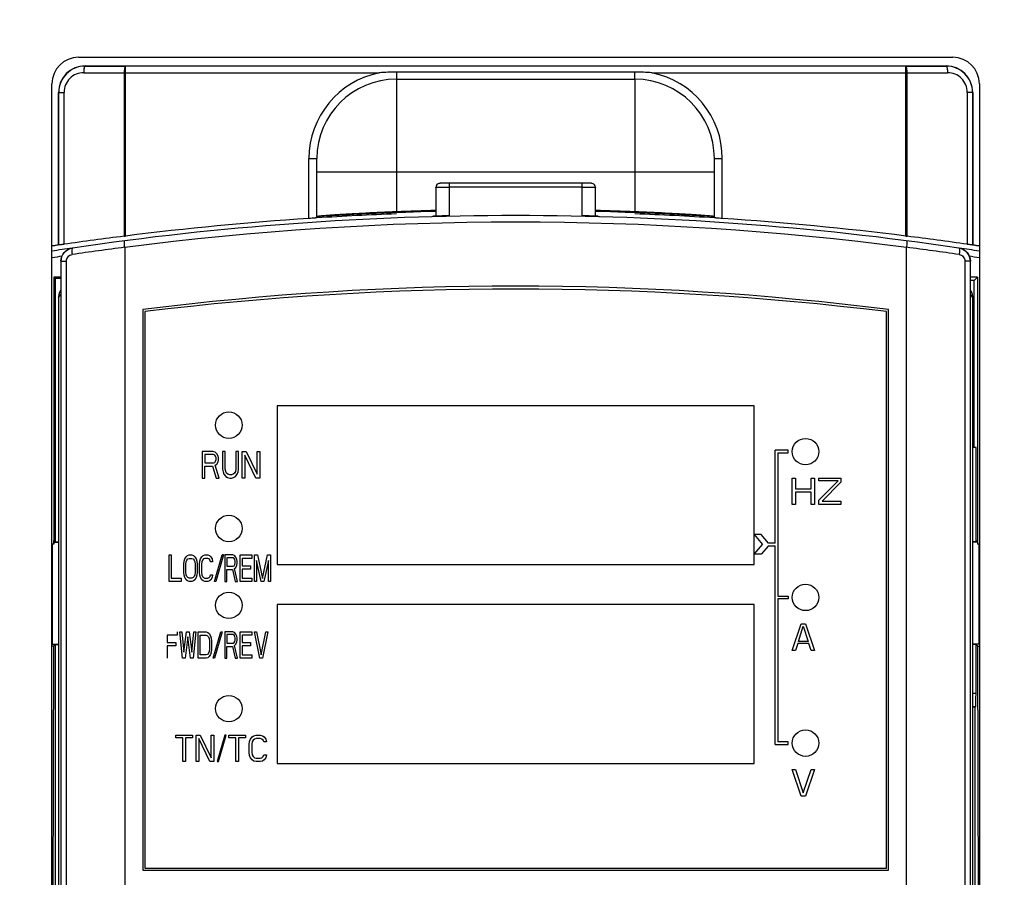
# Model space of a CAD drawing. Header units: millimetres. Extents: x 1117 to 38156, y -1945 to 7303.
# Tile 111 of 256: x 4222 to 4296, y 752 to 816. Entities that reach past the tile are written whole.
import ezdxf

# ---------------------------------------------------------------- set-up
doc = ezdxf.new("R2010")
doc.units = ezdxf.units.MM
doc.styles.get("Standard").update_dxf_attribs({"font": 'arial.ttf'})
doc.dimstyles.new('DIMSTYLE_1', dxfattribs={"dimtxt": 4.2, "dimasz": 3.6, "dimexe": 2.5, "dimexo": 0, "dimgap": 1.05, "dimtad": 1, "dimdsep": 46, "dimtxsty": 'Standard', "dimblk": '_FILLED', "dimblk1": '_FILLED', "dimblk2": '_FILLED', "dimcen": 0.09, "dimazin": 2, "dimtp": 0.01, "dimtm": 0.01, "dimtfac": 1, "dimtofl": 0, "dimtmove": 0, "dimatfit": 3, "dimldrblk": '_FILLED', "dimfxl": 0, "dimtolj": 1, "dimarcsym": 0})

# ---------------------------------------------------------------- blocks, each defined once
blk = doc.blocks.new('_FILLED')
at = {"color": 0, "linetype": 'ByBlock'}
blk.add_solid([(0, 0), (-1, 0.167), (-1, -0.167)], dxfattribs=at)
blk = doc.blocks.new('*D68')
at = {"color": 0, "linetype": 'Continuous', "lineweight": -2}
for p, q in [((4135.735, 841.315), (4012.102, 841.315)), ((4014.602, 515.188), (4014.602, 837.715)), ((4237.835, 511.588), (4012.102, 511.588))]:
    blk.add_line(p, q, dxfattribs=at)
at = {"layer": 'Defpoints', "color": 0, "linetype": 'Continuous'}
for p in [(4014.602, 841.315), (4135.735, 841.315), (4237.835, 511.588)]:
    blk.add_point(p, dxfattribs=at)
at = {"color": 0, "linetype": 'Continuous', "lineweight": -2, "xscale": 3.6, "yscale": 3.6, "zscale": 3.6}
for p, rotation in [((4014.602, 841.315), 90), ((4014.602, 511.588), 270)]:
    blk.add_blockref('_FILLED', p, dxfattribs=dict(at, rotation=rotation))
at = {"color": 0, "linetype": 'Continuous', "insert": (4000.219, 678.58), "char_height": 10, "width": 74.025, "attachment_point": 2, "rotation": 90, "line_spacing_factor": 0.9}
blk.add_mtext('\\A1;329.73', dxfattribs=at)
blk = doc.blocks.new('*D69')
at = {"color": 0, "linetype": 'Continuous', "lineweight": -2}
for p, q in [((4284.335, 834.315), (4370.535, 834.315)), ((4368.035, 524.415), (4368.035, 830.715)), ((4284.335, 520.815), (4370.535, 520.815))]:
    blk.add_line(p, q, dxfattribs=at)
at = {"layer": 'Defpoints', "color": 0, "linetype": 'Continuous'}
for p in [(4284.335, 834.315), (4368.035, 834.315), (4284.335, 520.815)]:
    blk.add_point(p, dxfattribs=at)
at = {"color": 0, "linetype": 'Continuous', "lineweight": -2, "xscale": 3.6, "yscale": 3.6, "zscale": 3.6}
for p, rotation in [((4368.035, 834.315), 90), ((4368.035, 520.815), 270)]:
    blk.add_blockref('_FILLED', p, dxfattribs=dict(at, rotation=rotation))
at = {"color": 0, "linetype": 'Continuous', "insert": (4353.652, 684.818), "char_height": 10, "width": 61.6875, "attachment_point": 2, "rotation": 90, "line_spacing_factor": 0.9}
blk.add_mtext('\\A1;313.5', dxfattribs=at)

msp = doc.modelspace()

# ---------------------------------------------------------------- linework, layer by layer
at = {"linetype": 'Continuous'}
for p, q in [((4226.335, 813.415), (4292.335, 813.415)), ((4226.835, 812.765), (4291.835, 812.765)), ((4226.835, 812.765), (4226.835, 812.749)), ((4226.835, 812.749), (4229.885, 812.739)), ((4288.786, 812.739), (4229.885, 812.739)), ((4229.885, 799.919), (4229.885, 812.739)), ((4268.335, 812.299), (4250.336, 812.299)), ((4288.786, 812.739), (4291.835, 812.749)), ((4288.786, 799.919), (4288.786, 812.739)), ((4291.835, 812.765), (4291.835, 812.749)), ((4226.737, 812.249), (4229.787, 812.239)), ((4229.787, 812.239), (4249.046, 812.239)), ((4229.787, 812.239), (4229.787, 799.907)), ((4250.335, 811.765), (4268.335, 811.765)), ((4250.335, 811.765), (4250.335, 801.75)), ((4268.335, 811.765), (4268.335, 801.75)), ((4269.624, 812.239), (4288.884, 812.239)), ((4288.884, 812.239), (4291.933, 812.249)), ((4288.884, 799.907), (4288.884, 812.239)), ((4224.335, 643.915), (4224.335, 811.415)), ((4294.335, 811.415), (4294.335, 643.915)), ((4224.835, 799.246), (4224.835, 810.765)), ((4224.835, 810.765), (4225.248, 810.765)), ((4224.846, 799.242), (4224.846, 810.765)), ((4225.248, 799.297), (4225.248, 810.765)), ((4293.835, 810.765), (4293.423, 810.765)), ((4293.423, 810.765), (4293.423, 799.297)), ((4293.825, 810.765), (4293.825, 799.242)), ((4293.835, 810.765), (4293.835, 799.246)), ((4243.735, 805.765), (4244.335, 805.765)), ((4243.735, 801.249), (4243.735, 805.765)), ((4244.335, 801.293), (4244.335, 805.765)), ((4274.335, 805.765), (4274.935, 805.765)), ((4274.335, 801.293), (4274.335, 805.765)), ((4274.935, 801.249), (4274.935, 805.765)), ((4244.335, 804.765), (4274.335, 804.765)), ((4253.311, 803.596), (4253.311, 801.424)), ((4253.897, 803.906), (4253.767, 803.904)), ((4254.06, 803.907), (4253.897, 803.906)), ((4254.252, 803.908), (4254.06, 803.907)), ((4264.44, 803.908), (4254.252, 803.908)), ((4254.311, 803.908), (4254.311, 801.45)), ((4264.36, 803.608), (4254.311, 803.608)), ((4264.36, 801.45), (4264.36, 803.908)), ((4264.636, 803.907), (4264.44, 803.908)), ((4265.36, 801.424), (4265.36, 803.596)), ((4229.787, 799.907), (4229.885, 799.919)), ((4288.786, 799.919), (4288.884, 799.907)), ((4224.835, 799.246), (4224.846, 799.242)), ((4229.835, 799.058), (4229.835, 714.675)), ((4288.835, 714.675), (4288.835, 799.058)), ((4293.835, 799.246), (4293.825, 799.242)), ((4225.01, 798.024), (4225.01, 795.496)), ((4225.03, 715.159), (4225.03, 798.026)), ((4225.03, 798.026), (4225.432, 798.026)), ((4225.432, 715.159), (4225.432, 798.026)), ((4293.641, 798.026), (4293.239, 798.026)), ((4293.239, 798.026), (4293.239, 715.159)), ((4293.641, 798.026), (4293.641, 715.157)), ((4293.661, 795.496), (4293.661, 798.024)), ((4224.484, 796.813), (4224.484, 776.665)), ((4225.01, 796.813), (4224.484, 796.813)), ((4224.484, 796.813), (4224.589, 796.708)), ((4224.589, 796.708), (4224.589, 776.832)), ((4225.01, 796.708), (4224.589, 796.708)), ((4294.187, 796.813), (4293.661, 796.813)), ((4294.187, 796.813), (4293.946, 796.572)), ((4294.187, 796.813), (4294.187, 776.665)), ((4293.946, 796.572), (4293.661, 796.572)), ((4293.946, 783.965), (4293.946, 796.572)), ((4224.835, 795.293), (4225.01, 795.496)), ((4224.835, 795.293), (4224.835, 714.965)), ((4293.835, 795.293), (4293.661, 795.496)), ((4293.835, 714.965), (4293.835, 795.293)), ((4231.185, 794.365), (4231.185, 752.065)), ((4231.335, 794.215), (4231.335, 752.215)), ((4287.335, 752.215), (4287.335, 794.215)), ((4287.485, 752.065), (4287.485, 794.365)), ((4277.335, 787.115), (4241.335, 787.115)), ((4241.335, 787.115), (4241.335, 775.115)), ((4277.335, 775.115), (4277.335, 787.115)), ((4235.685, 783.645), (4235.685, 781.645)), ((4236.485, 783.645), (4235.685, 783.645)), ((4235.885, 783.432), (4235.885, 782.794)), ((4236.519, 783.432), (4235.885, 783.432)), ((4236.652, 783.602), (4236.485, 783.645)), ((4236.619, 783.39), (4236.519, 783.432)), ((4236.685, 783.305), (4236.619, 783.39)), ((4236.785, 783.475), (4236.652, 783.602)), ((4236.719, 783.177), (4236.685, 783.305)), ((4236.885, 783.305), (4236.785, 783.475)), ((4236.919, 783.177), (4236.885, 783.305)), ((4237.219, 783.645), (4237.219, 782.326)), ((4237.419, 783.645), (4237.219, 783.645)), ((4237.419, 782.326), (4237.419, 783.645)), ((4238.219, 783.645), (4238.219, 782.326)), ((4238.419, 783.645), (4238.219, 783.645)), ((4238.419, 782.326), (4238.419, 783.645)), ((4238.685, 781.645), (4238.685, 783.645)), ((4238.685, 783.645), (4238.985, 783.645)), ((4238.885, 783.39), (4238.885, 781.645)), ((4239.719, 781.645), (4238.885, 783.39)), ((4238.985, 783.645), (4239.819, 781.943)), ((4239.819, 781.943), (4239.819, 783.645)), ((4239.819, 783.645), (4240.019, 783.645)), ((4240.019, 783.645), (4240.019, 781.645)), ((4278.915, 776.745), (4278.915, 783.745)), ((4279.915, 783.745), (4278.915, 783.745)), ((4279.115, 783.545), (4279.115, 772.745)), ((4279.115, 783.545), (4279.915, 783.545)), ((4279.915, 783.545), (4279.915, 783.745)), ((4294.082, 783.965), (4293.835, 783.965)), ((4294.082, 776.832), (4294.082, 783.965)), ((4235.885, 782.794), (4236.519, 782.794)), ((4236.519, 782.794), (4236.619, 782.836)), ((4236.619, 782.836), (4236.685, 782.922)), ((4236.652, 782.624), (4236.785, 782.709)), ((4236.952, 781.645), (4236.652, 782.624)), ((4236.685, 782.922), (4236.719, 783.049)), ((4236.719, 783.049), (4236.719, 783.177)), ((4236.785, 782.709), (4236.885, 782.879)), ((4236.885, 782.879), (4236.919, 783.007)), ((4236.919, 783.007), (4236.919, 783.177)), ((4235.885, 781.645), (4235.885, 782.539)), ((4235.885, 782.539), (4236.452, 782.539)), ((4236.452, 782.539), (4236.719, 781.645)), ((4237.219, 782.326), (4237.252, 782.113)), ((4237.252, 782.113), (4237.319, 781.943)), ((4237.319, 781.943), (4237.452, 781.773)), ((4237.452, 782.156), (4237.419, 782.326)), ((4237.519, 782.028), (4237.452, 782.156)), ((4237.619, 781.943), (4237.519, 782.028)), ((4237.752, 781.9), (4237.619, 781.943)), ((4237.885, 781.9), (4237.752, 781.9)), ((4238.019, 781.943), (4237.885, 781.9)), ((4238.119, 782.028), (4238.019, 781.943)), ((4238.185, 782.156), (4238.119, 782.028)), ((4238.219, 782.326), (4238.185, 782.156)), ((4238.185, 781.773), (4238.319, 781.943)), ((4238.319, 781.943), (4238.385, 782.113)), ((4238.385, 782.113), (4238.419, 782.326)), ((4235.685, 781.645), (4235.885, 781.645)), ((4236.719, 781.645), (4236.952, 781.645)), ((4237.452, 781.773), (4237.585, 781.688)), ((4237.585, 781.688), (4237.752, 781.645)), ((4237.752, 781.645), (4237.885, 781.645)), ((4237.885, 781.645), (4238.052, 781.688)), ((4238.052, 781.688), (4238.185, 781.773)), ((4238.885, 781.645), (4238.685, 781.645)), ((4240.019, 781.645), (4239.719, 781.645)), ((4280.215, 779.645), (4280.215, 781.645)), ((4280.215, 781.645), (4280.465, 781.645)), ((4280.465, 781.645), (4280.465, 780.836)), ((4281.632, 780.836), (4281.632, 781.645)), ((4281.632, 781.645), (4281.882, 781.645)), ((4281.882, 781.645), (4281.882, 779.645)), ((4282.215, 781.432), (4282.215, 781.645)), ((4282.215, 781.645), (4283.882, 781.645)), ((4282.215, 779.985), (4283.674, 781.432)), ((4283.674, 781.432), (4282.215, 781.432)), ((4283.882, 781.347), (4282.465, 779.9)), ((4283.882, 781.645), (4283.882, 781.347)), ((4280.465, 780.836), (4281.632, 780.836)), ((4280.465, 780.581), (4280.465, 779.645)), ((4281.632, 780.581), (4280.465, 780.581)), ((4281.632, 779.645), (4281.632, 780.581)), ((4280.465, 779.645), (4280.215, 779.645)), ((4281.882, 779.645), (4281.632, 779.645)), ((4282.215, 779.645), (4282.215, 779.985)), ((4283.882, 779.645), (4282.215, 779.645)), ((4282.465, 779.9), (4283.882, 779.9)), ((4283.882, 779.9), (4283.882, 779.645)), ((4277.348, 777.395), (4277.977, 776.645)), ((4277.87, 777.395), (4277.348, 777.395)), ((4278.415, 776.745), (4277.87, 777.395)), ((4224.484, 776.665), (4224.335, 776.665)), ((4224.349, 776.665), (4224.349, 769.125)), ((4224.484, 776.665), (4224.485, 776.935)), ((4224.484, 776.805), (4224.835, 776.805)), ((4224.485, 776.935), (4224.589, 776.832)), ((4224.589, 776.832), (4224.835, 776.832)), ((4277.348, 775.895), (4277.977, 776.645)), ((4278.915, 776.745), (4278.415, 776.745)), ((4294.082, 776.832), (4293.835, 776.832)), ((4294.187, 776.805), (4293.835, 776.805)), ((4294.186, 776.935), (4294.082, 776.832)), ((4294.186, 776.935), (4294.187, 776.665)), ((4294.335, 776.665), (4294.187, 776.665)), ((4294.321, 769.125), (4294.321, 776.665)), ((4277.87, 775.895), (4277.348, 775.895)), ((4278.415, 776.545), (4277.87, 775.895)), ((4278.415, 776.545), (4278.915, 776.545)), ((4278.915, 761.545), (4278.915, 776.545)), ((4233.185, 773.845), (4233.185, 775.845)), ((4233.185, 775.845), (4233.335, 775.845)), ((4233.335, 775.845), (4233.335, 774.1)), ((4234.285, 775.164), (4234.31, 775.377)), ((4234.285, 774.526), (4234.285, 775.164)), ((4234.31, 775.377), (4234.36, 775.547)), ((4234.36, 775.547), (4234.46, 775.717)), ((4234.435, 775.164), (4234.46, 775.334)), ((4234.435, 774.526), (4234.435, 775.164)), ((4234.46, 775.717), (4234.56, 775.802)), ((4234.46, 775.334), (4234.51, 775.462)), ((4234.51, 775.462), (4234.585, 775.547)), ((4234.56, 775.802), (4234.685, 775.845)), ((4234.585, 775.547), (4234.685, 775.59)), ((4234.685, 775.845), (4234.885, 775.845)), ((4234.685, 775.59), (4234.885, 775.59)), ((4234.885, 775.845), (4235.01, 775.802)), ((4234.885, 775.59), (4234.985, 775.547)), ((4234.985, 775.547), (4235.06, 775.462)), ((4235.01, 775.802), (4235.11, 775.717)), ((4235.06, 775.462), (4235.11, 775.334)), ((4235.11, 775.717), (4235.21, 775.547)), ((4235.11, 775.334), (4235.135, 775.164)), ((4235.135, 775.164), (4235.135, 774.526)), ((4235.21, 775.547), (4235.26, 775.377)), ((4235.26, 775.377), (4235.285, 775.164)), ((4235.285, 775.164), (4235.285, 774.526)), ((4235.485, 775.164), (4235.51, 775.377)), ((4235.485, 774.526), (4235.485, 775.164)), ((4235.51, 775.377), (4235.56, 775.547)), ((4235.56, 775.547), (4235.66, 775.717)), ((4235.66, 775.334), (4235.635, 775.164)), ((4235.635, 775.164), (4235.635, 774.526)), ((4235.66, 775.717), (4235.76, 775.802)), ((4235.71, 775.462), (4235.66, 775.334)), ((4235.785, 775.547), (4235.71, 775.462)), ((4235.76, 775.802), (4235.885, 775.845)), ((4235.885, 775.59), (4235.785, 775.547)), ((4235.885, 775.845), (4236.11, 775.845)), ((4236.11, 775.59), (4235.885, 775.59)), ((4236.11, 775.845), (4236.235, 775.802)), ((4236.21, 775.547), (4236.11, 775.59)), ((4236.285, 775.462), (4236.21, 775.547)), ((4236.235, 775.802), (4236.335, 775.717)), ((4236.31, 775.334), (4236.285, 775.462)), ((4236.46, 775.334), (4236.31, 775.334)), ((4236.335, 775.717), (4236.435, 775.547)), ((4236.435, 775.547), (4236.46, 775.334)), ((4236.612, 773.845), (4237.185, 775.845)), ((4237.289, 775.845), (4236.716, 773.845)), ((4237.289, 775.845), (4237.185, 775.845)), ((4237.385, 775.845), (4237.385, 773.845)), ((4237.985, 775.845), (4237.385, 775.845)), ((4237.535, 775.632), (4237.535, 774.994)), ((4238.01, 775.632), (4237.535, 775.632)), ((4238.11, 775.802), (4237.985, 775.845)), ((4238.085, 775.59), (4238.01, 775.632)), ((4238.135, 775.505), (4238.085, 775.59)), ((4238.085, 775.036), (4238.135, 775.122)), ((4238.21, 775.675), (4238.11, 775.802)), ((4238.16, 775.377), (4238.135, 775.505)), ((4238.135, 775.122), (4238.16, 775.249)), ((4238.16, 775.249), (4238.16, 775.377)), ((4238.285, 775.505), (4238.21, 775.675)), ((4238.31, 775.377), (4238.285, 775.505)), ((4238.285, 775.079), (4238.31, 775.207)), ((4238.31, 775.207), (4238.31, 775.377)), ((4238.535, 773.845), (4238.535, 775.845)), ((4238.535, 775.845), (4239.435, 775.845)), ((4238.685, 775.59), (4238.685, 775.036)), ((4239.435, 775.59), (4238.685, 775.59)), ((4239.435, 775.845), (4239.435, 775.59)), ((4239.635, 773.845), (4239.635, 775.845)), ((4239.635, 775.845), (4239.86, 775.845)), ((4239.785, 775.419), (4239.785, 773.845)), ((4240.135, 773.845), (4239.785, 775.419)), ((4239.86, 775.845), (4240.235, 774.058)), ((4240.235, 774.058), (4240.61, 775.845)), ((4240.685, 775.419), (4240.335, 773.845)), ((4240.61, 775.845), (4240.835, 775.845)), ((4240.685, 773.845), (4240.685, 775.419)), ((4240.835, 775.845), (4240.835, 773.845)), ((4234.31, 774.313), (4234.285, 774.526)), ((4234.46, 774.356), (4234.435, 774.526)), ((4235.135, 774.526), (4235.11, 774.356)), ((4235.285, 774.526), (4235.26, 774.313)), ((4235.51, 774.313), (4235.485, 774.526)), ((4235.635, 774.526), (4235.66, 774.356)), ((4237.535, 774.994), (4238.01, 774.994)), ((4237.535, 773.845), (4237.535, 774.739)), ((4237.535, 774.739), (4237.96, 774.739)), ((4237.96, 774.739), (4238.16, 773.845)), ((4238.01, 774.994), (4238.085, 775.036)), ((4238.11, 774.824), (4238.21, 774.909)), ((4238.335, 773.845), (4238.11, 774.824)), ((4238.21, 774.909), (4238.285, 775.079)), ((4238.685, 775.036), (4239.335, 775.036)), ((4238.685, 774.781), (4238.685, 774.1)), ((4239.335, 774.781), (4238.685, 774.781)), ((4239.335, 775.036), (4239.335, 774.781)), ((4241.335, 775.115), (4277.335, 775.115)), ((4234.085, 773.845), (4233.185, 773.845)), ((4233.335, 774.1), (4234.085, 774.1)), ((4234.085, 774.1), (4234.085, 773.845)), ((4234.36, 774.143), (4234.31, 774.313)), ((4234.46, 773.973), (4234.36, 774.143)), ((4234.51, 774.228), (4234.46, 774.356)), ((4234.56, 773.888), (4234.46, 773.973)), ((4234.585, 774.143), (4234.51, 774.228)), ((4234.685, 773.845), (4234.56, 773.888)), ((4234.685, 774.1), (4234.585, 774.143)), ((4234.885, 774.1), (4234.685, 774.1)), ((4234.885, 773.845), (4234.685, 773.845)), ((4234.985, 774.143), (4234.885, 774.1)), ((4235.01, 773.888), (4234.885, 773.845)), ((4235.06, 774.228), (4234.985, 774.143)), ((4235.11, 773.973), (4235.01, 773.888)), ((4235.11, 774.356), (4235.06, 774.228)), ((4235.21, 774.143), (4235.11, 773.973)), ((4235.26, 774.313), (4235.21, 774.143)), ((4235.56, 774.143), (4235.51, 774.313)), ((4235.66, 773.973), (4235.56, 774.143)), ((4235.66, 774.356), (4235.71, 774.228)), ((4235.76, 773.888), (4235.66, 773.973)), ((4235.71, 774.228), (4235.785, 774.143)), ((4235.885, 773.845), (4235.76, 773.888)), ((4235.785, 774.143), (4235.885, 774.1)), ((4235.885, 774.1), (4236.11, 774.1)), ((4236.11, 773.845), (4235.885, 773.845)), ((4236.11, 774.1), (4236.21, 774.143)), ((4236.235, 773.888), (4236.11, 773.845)), ((4236.21, 774.143), (4236.285, 774.228)), ((4236.335, 773.973), (4236.235, 773.888)), ((4236.285, 774.228), (4236.31, 774.356)), ((4236.31, 774.356), (4236.46, 774.356)), ((4236.435, 774.143), (4236.335, 773.973)), ((4236.46, 774.356), (4236.435, 774.143)), ((4236.716, 773.845), (4236.612, 773.845)), ((4237.385, 773.845), (4237.535, 773.845)), ((4238.16, 773.845), (4238.335, 773.845)), ((4239.435, 773.845), (4238.535, 773.845)), ((4238.685, 774.1), (4239.435, 774.1)), ((4239.435, 774.1), (4239.435, 773.845)), ((4239.785, 773.845), (4239.635, 773.845)), ((4240.335, 773.845), (4240.135, 773.845)), ((4240.835, 773.845), (4240.685, 773.845)), ((4279.115, 772.745), (4279.915, 772.745)), ((4279.115, 772.545), (4279.115, 761.745)), ((4279.915, 772.545), (4279.115, 772.545)), ((4279.915, 772.745), (4279.915, 772.545)), ((4277.335, 772.115), (4241.335, 772.115)), ((4241.335, 772.115), (4241.335, 760.115)), ((4277.335, 760.115), (4277.335, 772.115)), ((4233.785, 770.045), (4233.785, 769.79)), ((4234.185, 768.045), (4233.985, 770.045)), ((4233.985, 770.045), (4234.135, 770.045)), ((4234.135, 770.045), (4234.285, 768.513)), ((4234.285, 768.513), (4234.485, 770.045)), ((4234.485, 770.045), (4234.685, 770.045)), ((4234.685, 770.045), (4234.885, 768.513)), ((4234.885, 768.513), (4235.035, 770.045)), ((4235.185, 770.045), (4234.985, 768.045)), ((4235.035, 770.045), (4235.185, 770.045)), ((4235.385, 768.045), (4235.385, 770.045)), ((4235.385, 770.045), (4235.985, 770.045)), ((4235.985, 770.045), (4236.11, 770.002)), ((4236.11, 770.002), (4236.21, 769.917)), ((4236.508, 768.045), (4237.081, 770.045)), ((4237.185, 770.045), (4236.612, 768.045)), ((4237.081, 770.045), (4237.185, 770.045)), ((4237.385, 770.045), (4237.385, 768.045)), ((4237.985, 770.045), (4237.385, 770.045)), ((4238.11, 770.002), (4237.985, 770.045)), ((4238.21, 769.875), (4238.11, 770.002)), ((4238.535, 768.045), (4238.535, 770.045)), ((4238.535, 770.045), (4239.435, 770.045)), ((4239.435, 770.045), (4239.435, 769.79)), ((4240.035, 768.045), (4239.635, 770.045)), ((4239.635, 770.045), (4239.785, 770.045)), ((4239.785, 770.045), (4240.135, 768.3)), ((4240.135, 768.3), (4240.485, 770.045)), ((4240.635, 770.045), (4240.235, 768.045)), ((4240.485, 770.045), (4240.635, 770.045)), ((4280.215, 768.645), (4280.882, 770.645)), ((4280.674, 769.326), (4281.049, 770.475)), ((4280.882, 770.645), (4281.215, 770.645)), ((4281.049, 770.475), (4281.424, 769.326)), ((4281.215, 770.645), (4281.882, 768.645)), ((4233.035, 769.79), (4233.035, 769.236)), ((4233.785, 769.79), (4233.035, 769.79)), ((4233.035, 769.236), (4233.685, 769.236)), ((4233.685, 769.236), (4233.685, 768.981)), ((4234.585, 769.662), (4234.385, 768.045)), ((4234.785, 768.045), (4234.585, 769.662)), ((4235.535, 768.3), (4235.535, 769.79)), ((4235.535, 769.79), (4235.985, 769.79)), ((4235.985, 769.79), (4236.085, 769.747)), ((4236.085, 769.747), (4236.16, 769.662)), ((4236.16, 769.662), (4236.21, 769.534)), ((4236.21, 769.917), (4236.31, 769.747)), ((4236.21, 769.534), (4236.235, 769.364)), ((4236.235, 769.364), (4236.235, 768.726)), ((4236.31, 769.747), (4236.36, 769.577)), ((4236.36, 769.577), (4236.385, 769.364)), ((4236.385, 769.364), (4236.385, 768.726)), ((4237.535, 769.832), (4237.535, 769.194)), ((4238.01, 769.832), (4237.535, 769.832)), ((4237.535, 769.194), (4238.01, 769.194)), ((4238.085, 769.79), (4238.01, 769.832)), ((4238.01, 769.194), (4238.085, 769.236)), ((4238.135, 769.705), (4238.085, 769.79)), ((4238.085, 769.236), (4238.135, 769.322)), ((4238.16, 769.577), (4238.135, 769.705)), ((4238.135, 769.322), (4238.16, 769.449)), ((4238.16, 769.449), (4238.16, 769.577)), ((4238.285, 769.705), (4238.21, 769.875)), ((4238.21, 769.109), (4238.285, 769.279)), ((4238.31, 769.577), (4238.285, 769.705)), ((4238.285, 769.279), (4238.31, 769.407)), ((4238.31, 769.407), (4238.31, 769.577)), ((4238.685, 769.79), (4238.685, 769.236)), ((4239.435, 769.79), (4238.685, 769.79)), ((4238.685, 769.236), (4239.335, 769.236)), ((4239.335, 769.236), (4239.335, 768.981)), ((4281.424, 769.326), (4280.674, 769.326)), ((4224.319, 769.125), (4224.835, 769.125)), ((4224.461, 768.971), (4224.335, 726.665)), ((4224.461, 768.971), (4224.335, 768.971)), ((4224.461, 768.971), (4224.589, 769.098)), ((4224.589, 769.098), (4224.589, 735.032)), ((4224.589, 769.098), (4224.835, 769.098)), ((4233.035, 768.981), (4233.035, 768.045)), ((4233.685, 768.981), (4233.035, 768.981)), ((4236.21, 768.556), (4236.16, 768.428)), ((4236.235, 768.726), (4236.21, 768.556)), ((4236.36, 768.513), (4236.31, 768.343)), ((4236.385, 768.726), (4236.36, 768.513)), ((4237.535, 768.045), (4237.535, 768.939)), ((4237.535, 768.939), (4237.96, 768.939)), ((4237.96, 768.939), (4238.16, 768.045)), ((4238.11, 769.024), (4238.21, 769.109)), ((4238.335, 768.045), (4238.11, 769.024)), ((4238.685, 768.981), (4238.685, 768.3)), ((4239.335, 768.981), (4238.685, 768.981)), ((4280.465, 768.645), (4280.215, 768.645)), ((4280.632, 769.156), (4280.465, 768.645)), ((4281.465, 769.156), (4280.632, 769.156)), ((4281.632, 768.645), (4281.465, 769.156)), ((4281.882, 768.645), (4281.632, 768.645)), ((4294.352, 769.125), (4293.835, 769.125)), ((4294.082, 769.098), (4293.835, 769.098)), ((4294.082, 765.409), (4294.082, 769.098)), ((4294.21, 768.971), (4294.082, 769.098)), ((4294.21, 768.971), (4294.335, 768.971)), ((4294.335, 726.665), (4294.21, 768.971)), ((4234.385, 768.045), (4234.185, 768.045)), ((4234.985, 768.045), (4234.785, 768.045)), ((4235.985, 768.045), (4235.385, 768.045)), ((4235.985, 768.3), (4235.535, 768.3)), ((4236.085, 768.343), (4235.985, 768.3)), ((4236.11, 768.088), (4235.985, 768.045)), ((4236.16, 768.428), (4236.085, 768.343)), ((4236.21, 768.173), (4236.11, 768.088)), ((4236.31, 768.343), (4236.21, 768.173)), ((4236.612, 768.045), (4236.508, 768.045)), ((4237.385, 768.045), (4237.535, 768.045)), ((4238.16, 768.045), (4238.335, 768.045)), ((4239.435, 768.045), (4238.535, 768.045)), ((4238.685, 768.3), (4239.435, 768.3)), ((4239.435, 768.3), (4239.435, 768.045)), ((4240.235, 768.045), (4240.035, 768.045)), ((4293.835, 765.409), (4294.082, 765.409)), ((4293.835, 764.409), (4294.065, 764.409)), ((4294.021, 764.365), (4293.835, 764.365)), ((4294.065, 764.409), (4294.021, 764.365)), ((4294.021, 740.165), (4294.021, 764.365)), ((4233.685, 762.032), (4233.685, 762.245)), ((4233.685, 762.245), (4234.952, 762.245)), ((4234.219, 762.032), (4233.685, 762.032)), ((4234.219, 760.245), (4234.219, 762.032)), ((4234.419, 762.032), (4234.419, 760.245)), ((4234.952, 762.032), (4234.419, 762.032)), ((4234.952, 762.245), (4234.952, 762.032)), ((4235.219, 760.245), (4235.219, 762.245)), ((4235.219, 762.245), (4235.519, 762.245)), ((4235.419, 761.99), (4235.419, 760.245)), ((4236.252, 760.245), (4235.419, 761.99)), ((4235.519, 762.245), (4236.352, 760.543)), ((4236.352, 760.543), (4236.352, 762.245)), ((4236.352, 762.245), (4236.552, 762.245)), ((4236.552, 762.245), (4236.552, 760.245)), ((4237.381, 762.245), (4236.808, 760.245)), ((4236.912, 760.245), (4237.485, 762.245)), ((4237.485, 762.245), (4237.381, 762.245)), ((4237.685, 762.032), (4237.685, 762.245)), ((4237.685, 762.245), (4238.952, 762.245)), ((4238.219, 762.032), (4237.685, 762.032)), ((4238.219, 760.245), (4238.219, 762.032)), ((4238.419, 762.032), (4238.419, 760.245)), ((4238.952, 762.032), (4238.419, 762.032)), ((4238.952, 762.245), (4238.952, 762.032)), ((4239.219, 761.564), (4239.252, 761.777)), ((4239.252, 761.777), (4239.319, 761.947)), ((4239.319, 761.947), (4239.452, 762.117)), ((4239.452, 762.117), (4239.585, 762.202)), ((4239.519, 761.862), (4239.452, 761.734)), ((4239.619, 761.947), (4239.519, 761.862)), ((4239.585, 762.202), (4239.752, 762.245)), ((4239.752, 761.99), (4239.619, 761.947)), ((4239.752, 762.245), (4240.052, 762.245)), ((4240.052, 761.99), (4239.752, 761.99)), ((4240.052, 762.245), (4240.219, 762.202)), ((4240.185, 761.947), (4240.052, 761.99)), ((4240.285, 761.862), (4240.185, 761.947)), ((4240.219, 762.202), (4240.352, 762.117)), ((4240.319, 761.734), (4240.285, 761.862)), ((4240.352, 762.117), (4240.485, 761.947)), ((4240.485, 761.947), (4240.519, 761.734)), ((4279.915, 761.745), (4279.115, 761.745)), ((4279.915, 761.545), (4279.915, 761.745)), ((4239.219, 760.926), (4239.219, 761.564)), ((4239.452, 761.734), (4239.419, 761.564)), ((4239.419, 761.564), (4239.419, 760.926)), ((4240.519, 761.734), (4240.319, 761.734)), ((4278.915, 761.545), (4279.915, 761.545)), ((4239.252, 760.713), (4239.219, 760.926)), ((4239.319, 760.543), (4239.252, 760.713)), ((4239.452, 760.373), (4239.319, 760.543)), ((4239.419, 760.926), (4239.452, 760.756)), ((4239.452, 760.756), (4239.519, 760.628)), ((4239.585, 760.288), (4239.452, 760.373)), ((4239.519, 760.628), (4239.619, 760.543)), ((4239.752, 760.245), (4239.585, 760.288)), ((4239.619, 760.543), (4239.752, 760.5)), ((4239.752, 760.5), (4240.052, 760.5)), ((4240.052, 760.5), (4240.185, 760.543)), ((4240.219, 760.288), (4240.052, 760.245)), ((4240.185, 760.543), (4240.285, 760.628)), ((4240.352, 760.373), (4240.219, 760.288)), ((4240.285, 760.628), (4240.319, 760.756)), ((4240.319, 760.756), (4240.519, 760.756)), ((4240.485, 760.543), (4240.352, 760.373)), ((4240.519, 760.756), (4240.485, 760.543)), ((4234.419, 760.245), (4234.219, 760.245)), ((4235.419, 760.245), (4235.219, 760.245)), ((4236.552, 760.245), (4236.252, 760.245)), ((4236.808, 760.245), (4236.912, 760.245)), ((4238.419, 760.245), (4238.219, 760.245)), ((4240.052, 760.245), (4239.752, 760.245)), ((4241.335, 760.115), (4277.335, 760.115)), ((4280.882, 757.645), (4280.215, 759.645)), ((4280.215, 759.645), (4280.465, 759.645)), ((4280.465, 759.645), (4281.049, 757.9)), ((4281.049, 757.9), (4281.632, 759.645)), ((4281.882, 759.645), (4281.215, 757.645)), ((4281.632, 759.645), (4281.882, 759.645)), ((4281.215, 757.645), (4280.882, 757.645)), ((4231.335, 752.215), (4287.335, 752.215)), ((4231.185, 752.065), (4287.485, 752.065))]:
    msp.add_line(p, q, dxfattribs=at)
for points in [[(4253.767, 803.904), (4253.716, 803.903), (4253.673, 803.901), (4253.638, 803.9), (4253.609, 803.898), (4253.582, 803.896), (4253.541, 803.888), (4253.482, 803.867), (4253.42, 803.828), (4253.366, 803.769), (4253.327, 803.692), (4253.311, 803.596)], [(4265.36, 803.596), (4265.359, 803.61), (4265.34, 803.702), (4265.297, 803.779), (4265.238, 803.837), (4265.175, 803.873), (4265.117, 803.891), (4265.08, 803.897), (4265.052, 803.899), (4265.018, 803.9), (4264.978, 803.902), (4264.929, 803.903), (4264.87, 803.904), (4264.801, 803.906), (4264.636, 803.907)], [(4229.835, 799.058), (4229.835, 799.063), (4229.835, 799.067), (4229.835, 799.071)], [(4288.836, 799.071), (4288.836, 799.067), (4288.836, 799.063), (4288.835, 799.058)]]:
    msp.add_lwpolyline(points, dxfattribs=at)
for centre in [(4237.685, 785.645), (4237.685, 785.645), (4281.215, 783.645), (4281.215, 783.645), (4237.685, 777.845), (4237.685, 777.845), (4281.215, 772.645), (4281.215, 772.645), (4237.685, 772.045), (4237.685, 772.045), (4237.685, 764.245), (4237.685, 764.245), (4281.215, 761.645), (4281.215, 761.645)]:
    msp.add_circle(centre, 1, dxfattribs=at)
for centre, radius, start, end in [((4226.335, 811.415), 2, 90, 180), ((4292.335, 811.415), 2, 0, 90), ((4226.835, 810.765), 2, 90, 180), ((4226.83, 810.765), 1.984, 89.85075, 179.99929), ((4250.338, 798.525), 13.774, 90.00646, 95.36065), ((4268.333, 798.523), 13.776, 84.6396, 89.99274), ((4291.835, 810.765), 2, 0, 90), ((4291.841, 810.765), 1.984, 0.00071, 90.14925), ((4226.732, 810.765), 1.484, 89.8003, 179.99933), ((4250.335, 805.765), 6.6, 101.26121, 180), ((4250.335, 805.765), 6, 90, 180), ((4268.335, 805.765), 6, 0, 90), ((4268.335, 805.765), 6.6, 0, 78.73849), ((4291.939, 810.765), 1.484, 0.00066, 90.19971), ((4259.335, 571.798), 229.667, 81.62538, 98.37462), ((4259.335, 565.89), 235.875, 93.79212, 97.17246), ((4259.335, 565.89), 235.962, 91.46477, 93.64594), ((4259.335, 565.89), 235.875, 92.18463, 93.6462), ((4259.335, 565.89), 236.032, 91.46259, 92.18524), ((4253.295, 800.618), 0.806, 91.63585, 110.97864), ((4259.335, 579.505), 222.001, 91.29682, 91.5652), ((4259.335, 579.505), 222.001, 88.4348, 88.70318), ((4259.335, 565.89), 236.032, 87.81476, 88.53741), ((4259.335, 565.89), 235.962, 86.35406, 88.53523), ((4265.376, 800.618), 0.806, 69.01533, 88.36392), ((4259.335, 565.89), 235.875, 86.3538, 87.81537), ((4259.335, 565.89), 235.875, 82.82754, 86.20788), ((4259.335, 571.798), 229.167, 82.60395, 97.39605), ((4259.335, 565.89), 235.875, 98.3088, 98.53407), ((4259.335, 565.89), 235.892, 98.40985, 98.53263), ((4259.335, 571.798), 229.667, 98.38106, 98.76574), ((4259.238, 571.794), 229.171, 97.37154, 98.37461), ((4259.433, 571.794), 229.171, 81.62539, 82.62846), ((4259.335, 571.798), 229.667, 81.23426, 81.61894), ((4259.335, 565.89), 235.875, 81.46593, 81.6912), ((4259.335, 565.89), 235.892, 81.46737, 81.59015), ((4259.335, 571.798), 229.167, 98.58917, 98.78501), ((4259.335, 571.798), 229.167, 81.21499, 81.41083), ((4259.335, 571.798), 224.34, 82.79156, 97.20844), ((4225.842, 795.292), 1.006, 163.80705, 179.952), ((4225.84, 795.291), 1.005, 145.81846, 163.71822), ((4259.335, 564.477), 231.438, 83.05119, 96.94881), ((4292.831, 795.291), 1.005, 16.29419, 34.18023), ((4292.829, 795.292), 1.006, 0.0482, 16.20543)]:
    msp.add_arc(centre, radius, start, end, dxfattribs=at)
for centre, major_axis, ratio, start_param, end_param in [((4258.924, 565.89), (235.824, 0), 0.999998, 1.694667, 1.714088), ((4259.747, 565.89), (235.824, 0), 0.999998, 1.427505, 1.446926), ((4294.065, 765.409), (0, 1), 0.017455, -3.124139, -1.570796)]:
    msp.add_ellipse(centre, major_axis=major_axis, ratio=ratio, start_param=start_param, end_param=end_param, dxfattribs=at)
for points, knots in [([(4226.835, 812.749), (4226.817, 812.748), (4226.785, 812.686), (4226.762, 812.587), (4226.742, 812.429), (4226.738, 812.313), (4226.737, 812.249)], [0, 0, 0, 0, 0.10556, 0.323492, 0.635838, 1, 1, 1, 1]), ([(4229.885, 812.739), (4229.867, 812.737), (4229.834, 812.676), (4229.812, 812.576), (4229.791, 812.418), (4229.787, 812.302), (4229.787, 812.239)], [0, 0, 0, 0, 0.105573, 0.323521, 0.635797, 1, 1, 1, 1]), ([(4250.336, 812.299), (4250.335, 812.229), (4250.335, 812.051), (4250.336, 811.873), (4250.336, 811.765)], [0, 0, 0, 0, 0.390636, 1, 1, 1, 1]), ([(4268.335, 811.765), (4268.335, 811.778), (4268.337, 811.956), (4268.336, 812.134), (4268.335, 812.299)], [0, 0, 0, 0, 0.07408, 1, 1, 1, 1]), ([(4288.884, 812.239), (4288.884, 812.302), (4288.88, 812.418), (4288.859, 812.576), (4288.837, 812.676), (4288.804, 812.737), (4288.786, 812.739)], [0, 0, 0, 0, 0.364204, 0.676479, 0.894427, 1, 1, 1, 1]), ([(4291.835, 812.749), (4291.854, 812.748), (4291.886, 812.686), (4291.909, 812.587), (4291.929, 812.429), (4291.933, 812.313), (4291.933, 812.249)], [0, 0, 0, 0, 0.10556, 0.323493, 0.635838, 1, 1, 1, 1]), ([(4253.311, 803.596), (4253.311, 803.598), (4253.321, 803.596), (4253.332, 803.599), (4253.358, 803.599), (4253.407, 803.602), (4253.491, 803.603), (4253.613, 803.605), (4253.763, 803.606), (4253.998, 803.608), (4254.184, 803.608), (4254.311, 803.608)], [0, 0, 0, 0, 0.005008, 0.019471, 0.043331, 0.076427, 0.168835, 0.293207, 0.444645, 0.617434, 1, 1, 1, 1]), ([(4264.36, 803.608), (4264.487, 803.608), (4264.672, 803.608), (4264.908, 803.606), (4265.058, 803.605), (4265.18, 803.603), (4265.264, 803.602), (4265.313, 803.599), (4265.339, 803.599), (4265.35, 803.596), (4265.36, 803.598), (4265.36, 803.596)], [0, 0, 0, 0, 0.382567, 0.555357, 0.706795, 0.831167, 0.923574, 0.95667, 0.98053, 0.994993, 1, 1, 1, 1]), ([(4244.335, 801.293), (4244.335, 801.292), (4244.329, 801.293), (4244.323, 801.29), (4244.307, 801.29), (4244.278, 801.287), (4244.228, 801.283), (4244.154, 801.277), (4244.064, 801.271), (4243.923, 801.261), (4243.812, 801.254), (4243.735, 801.249)], [0, 0, 0, 0, 0.00497, 0.019473, 0.043395, 0.076563, 0.169135, 0.293618, 0.445091, 0.61781, 1, 1, 1, 1]), ([(4250.335, 801.75), (4249.945, 801.736), (4249.18, 801.704), (4248.069, 801.65), (4247.045, 801.594), (4246.265, 801.547), (4245.713, 801.51), (4245.363, 801.485), (4245.061, 801.463), (4244.81, 801.443), (4244.634, 801.428), (4244.52, 801.417), (4244.455, 801.411), (4244.406, 801.405), (4244.367, 801.401), (4244.35, 801.396), (4244.335, 801.395), (4244.335, 801.392)], [0, 0, 0, 0, 0.194855, 0.382241, 0.554986, 0.706475, 0.772391, 0.830894, 0.881404, 0.923443, 0.956588, 0.969726, 0.980529, 0.988966, 0.995023, 0.998692, 1, 1, 1, 1]), ([(4274.335, 801.392), (4274.335, 801.395), (4274.321, 801.396), (4274.304, 801.401), (4274.265, 801.405), (4274.216, 801.411), (4274.151, 801.417), (4274.037, 801.428), (4273.86, 801.443), (4273.609, 801.463), (4273.307, 801.485), (4272.958, 801.51), (4272.406, 801.547), (4271.626, 801.594), (4270.602, 801.65), (4269.491, 801.704), (4268.726, 801.736), (4268.335, 801.75)], [0, 0, 0, 0, 0.001308, 0.004977, 0.011034, 0.019471, 0.030274, 0.043412, 0.076557, 0.118596, 0.169106, 0.227609, 0.293525, 0.445014, 0.617759, 0.805145, 1, 1, 1, 1]), ([(4274.935, 801.249), (4274.859, 801.254), (4274.748, 801.261), (4274.607, 801.271), (4274.517, 801.277), (4274.443, 801.283), (4274.393, 801.287), (4274.364, 801.29), (4274.348, 801.29), (4274.342, 801.293), (4274.335, 801.292), (4274.335, 801.293)], [0, 0, 0, 0, 0.382192, 0.554915, 0.706389, 0.830869, 0.923439, 0.956605, 0.980527, 0.99503, 1, 1, 1, 1]), ([(4225.248, 799.297), (4225.196, 799.289), (4225.101, 799.276), (4224.989, 799.26), (4224.918, 799.251), (4224.882, 799.245), (4224.86, 799.244), (4224.849, 799.241), (4224.846, 799.242)], [0, 0, 0, 0, 0.390477, 0.710084, 0.831247, 0.9217, 0.978465, 1, 1, 1, 1]), ([(4225.01, 798.024), (4225.01, 798.256), (4225.184, 798.737), (4225.634, 798.979), (4225.864, 799.013)], [0, 0, 0, 0, 0.499996, 1, 1, 1, 1]), ([(4225.03, 798.026), (4225.03, 798.259), (4225.205, 798.741), (4225.656, 798.982), (4225.886, 799.016)], [0, 0, 0, 0, 0.500559, 1, 1, 1, 1]), ([(4225.855, 798.974), (4225.837, 798.916), (4225.836, 798.761), (4225.848, 798.611), (4225.86, 798.521)], [0, 0, 0, 0, 0.403021, 1, 1, 1, 1]), ([(4225.886, 799.016), (4225.883, 799.016), (4225.866, 799.008), (4225.859, 798.988), (4225.855, 798.974)], [0, 0, 0, 0, 0.179584, 1, 1, 1, 1]), ([(4229.835, 799.071), (4229.827, 799.133), (4229.814, 799.248), (4229.804, 799.397), (4229.804, 799.498), (4229.81, 799.544), (4229.816, 799.56), (4229.821, 799.561)], [0, 0, 0, 0, 0.380038, 0.700307, 0.914867, 0.973293, 1, 1, 1, 1]), ([(4288.85, 799.561), (4288.855, 799.56), (4288.861, 799.544), (4288.867, 799.498), (4288.867, 799.397), (4288.857, 799.248), (4288.844, 799.133), (4288.836, 799.071)], [0, 0, 0, 0, 0.026707, 0.085133, 0.299693, 0.619962, 1, 1, 1, 1]), ([(4292.785, 799.016), (4293.015, 798.982), (4293.466, 798.741), (4293.641, 798.259), (4293.641, 798.026)], [0, 0, 0, 0, 0.499441, 1, 1, 1, 1]), ([(4292.785, 799.016), (4292.788, 799.016), (4292.805, 799.008), (4292.812, 798.988), (4292.816, 798.974)], [0, 0, 0, 0, 0.179588, 1, 1, 1, 1]), ([(4292.806, 799.013), (4293.036, 798.979), (4293.487, 798.737), (4293.661, 798.256), (4293.661, 798.024)], [0, 0, 0, 0, 0.500004, 1, 1, 1, 1]), ([(4292.816, 798.974), (4292.834, 798.916), (4292.835, 798.761), (4292.823, 798.611), (4292.81, 798.521)], [0, 0, 0, 0, 0.403015, 1, 1, 1, 1]), ([(4293.825, 799.242), (4293.822, 799.241), (4293.811, 799.244), (4293.789, 799.245), (4293.753, 799.251), (4293.682, 799.26), (4293.57, 799.276), (4293.475, 799.289), (4293.423, 799.297)], [0, 0, 0, 0, 0.021535, 0.0783, 0.168753, 0.289916, 0.609523, 1, 1, 1, 1]), ([(4225.432, 798.026), (4225.432, 798.144), (4225.52, 798.384), (4225.746, 798.505), (4225.86, 798.521)], [0, 0, 0, 0, 0.502754, 1, 1, 1, 1]), ([(4292.81, 798.521), (4292.925, 798.505), (4293.151, 798.384), (4293.239, 798.144), (4293.239, 798.026)], [0, 0, 0, 0, 0.497246, 1, 1, 1, 1])]:
    msp.add_open_spline(points, degree=3, knots=knots, dxfattribs=at)

# ---------------------------------------------------------------- dimensions: what is measured, and where the dimension line sits
for base, p1, p2, picture, middle in [((4014.602, 841.315), (4237.835, 511.588), (4135.735, 841.315), '*D68', (4014.602, 678.58)), ((4368.035, 834.315), (4284.335, 520.815), (4284.335, 834.315), '*D69', (4368.035, 684.818))]:
    dim = msp.add_linear_dim(base=base, p1=p1, p2=p2, angle=90, dimstyle='DIMSTYLE_1', override={"dimtxt": 10}, dxfattribs=at)
    dim.commit()
    dim.dimension.update_dxf_attribs({"geometry": picture, "text_midpoint": middle, "dimtype": 160})

doc.saveas('drawing.dxf')
